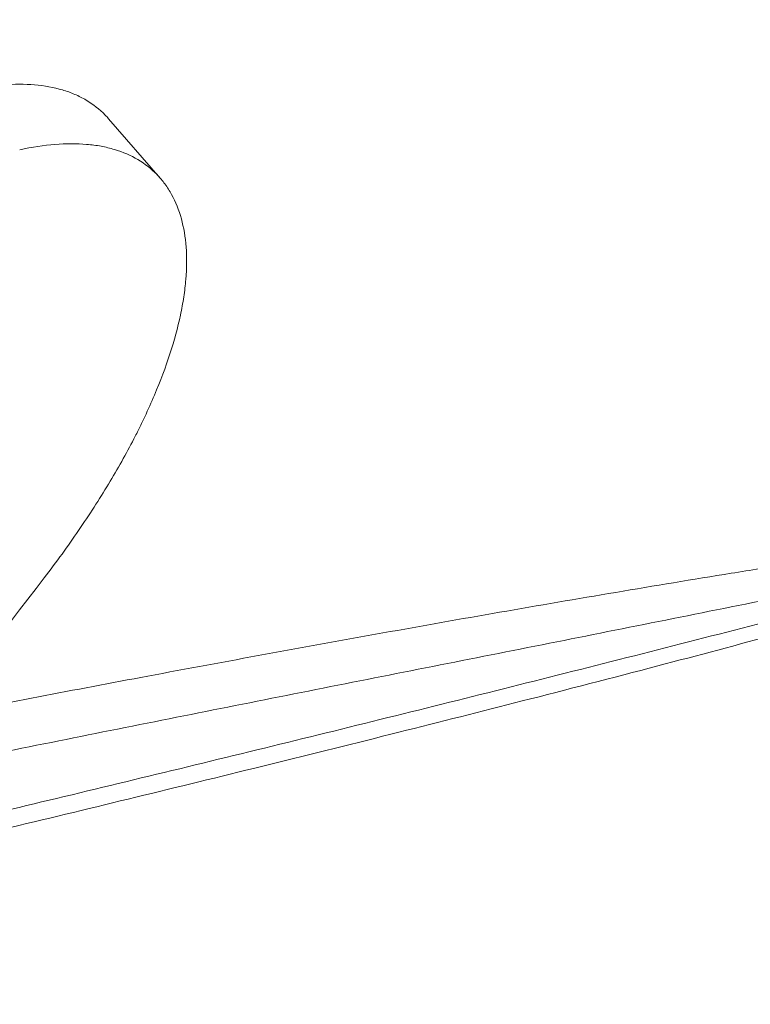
# Model space of a CAD drawing. Header units: inches. Extents: x 3114 to 4554, y 3227 to 4155.
# Tile 28 of 47: x 3968 to 3979, y 3417 to 3431. Entities that reach past the tile are written whole.
import ezdxf

# ---------------------------------------------------------------- set-up
doc = ezdxf.new("R2010")
doc.units = ezdxf.units.IN
doc.header["$MEASUREMENT"] = 0
doc.layers.add('120', color=7, linetype='Continuous', true_color=0xffffff)
doc.layers.add('200', color=7, linetype='Continuous', true_color=0xffffff)

msp = doc.modelspace()

# ---------------------------------------------------------------- linework, layer by layer
at = {"layer": '120', "color": 7, "linetype": 'Continuous', "lineweight": 0}
for centre, major_axis, start_param, end_param in [((3946.26, 3501.544), (20.761, -96.497), 0.111691, 0.589704), ((3930.3, 3498.111), (20.813, -96.736), 0.216656, 0.485637), ((3930.352, 3498.122), (21.099, -98.067), 0.217931, 0.490005), ((3944.481, 3501.161), (20.813, -96.736), 0.070043, 0.377625)]:
    msp.add_ellipse(centre, major_axis=major_axis, ratio=0.829527, start_param=start_param, end_param=end_param, dxfattribs=at)
for points, knots in [([(3966.995, 3420.723), (3968.065, 3420.931), (3969.132, 3421.135), (3971.345, 3421.55), (3972.49, 3421.76), (3974.2, 3422.067), (3974.769, 3422.168), (3975.904, 3422.366), (3976.469, 3422.463), (3977.598, 3422.653), (3978.16, 3422.746), (3979.001, 3422.882), (3979.28, 3422.926), (3979.838, 3423.014), (3980.116, 3423.057), (3980.67, 3423.14), (3980.947, 3423.181), (3981.497, 3423.259), (3981.77, 3423.296), (3982.178, 3423.349), (3982.313, 3423.366), (3982.583, 3423.398), (3982.717, 3423.413), (3982.983, 3423.441), (3983.114, 3423.454), (3983.31, 3423.47), (3983.374, 3423.475), (3983.502, 3423.483), (3983.566, 3423.486), (3983.628, 3423.488)], [0, 0, 0, 0, 0.187694, 0.187694, 0.39077, 0.39077, 0.492308, 0.492308, 0.593847, 0.593847, 0.695385, 0.695385, 0.746154, 0.746154, 0.796923, 0.796923, 0.847693, 0.847693, 0.898462, 0.898462, 0.923846, 0.923846, 0.949231, 0.949231, 0.974615, 0.974615, 0.987308, 0.987308, 1, 1, 1, 1]), ([(3983.379, 3423.329), (3983.307, 3423.312), (3983.235, 3423.295), (3983.092, 3423.262), (3983.021, 3423.246), (3982.808, 3423.198), (3982.666, 3423.166), (3982.383, 3423.105), (3982.242, 3423.074), (3981.959, 3423.013), (3981.818, 3422.983), (3981.395, 3422.894), (3981.114, 3422.835), (3980.55, 3422.718), (3980.268, 3422.66), (3979.422, 3422.487), (3978.858, 3422.373), (3977.728, 3422.146), (3977.162, 3422.033), (3975.462, 3421.695), (3974.326, 3421.47), (3972.046, 3421.018), (3970.903, 3420.791), (3968.608, 3420.332), (3967.458, 3420.1), (3966.298, 3419.865), (3966.293, 3419.864), (3966.288, 3419.863)], [0, 0, 0, 0, 0.012489, 0.012489, 0.024979, 0.024979, 0.049958, 0.049958, 0.074936, 0.074936, 0.099915, 0.099915, 0.149873, 0.149873, 0.19983, 0.19983, 0.299745, 0.299745, 0.39966, 0.39966, 0.59949, 0.59949, 0.799321, 0.799321, 0.999151, 0.999151, 1, 1, 1, 1]), ([(3983.271, 3423.082), (3983.212, 3423.062), (3983.088, 3423.02), (3982.897, 3422.958), (3982.689, 3422.892), (3982.465, 3422.822), (3982.225, 3422.749), (3981.91, 3422.655), (3981.51, 3422.538), (3980.937, 3422.374), (3980.23, 3422.177), (3979.098, 3421.868), (3977.565, 3421.46), (3975.719, 3420.983), (3973.83, 3420.505), (3971.373, 3419.893), (3968.435, 3419.179), (3966.14, 3418.635), (3965.061, 3418.382)], [0, 0, 0, 0, 0.008857, 0.018626, 0.02931, 0.04091, 0.053426, 0.06686, 0.090638, 0.116935, 0.158328, 0.20452, 0.300279, 0.408823, 0.508249, 0.613112, 0.81741, 1, 1, 1, 1]), ([(3965.351, 3418.718), (3966.52, 3418.991), (3967.691, 3419.268), (3970.062, 3419.836), (3971.261, 3420.127), (3973.663, 3420.717), (3974.865, 3421.016), (3976.667, 3421.471), (3977.268, 3421.623), (3978.468, 3421.93), (3979.067, 3422.084), (3979.965, 3422.316), (3980.264, 3422.394), (3980.861, 3422.549), (3981.16, 3422.626), (3981.606, 3422.742), (3981.755, 3422.781), (3982.052, 3422.858), (3982.2, 3422.897), (3982.496, 3422.973), (3982.643, 3423.011), (3982.864, 3423.067), (3982.937, 3423.086), (3983.083, 3423.122), (3983.156, 3423.14), (3983.228, 3423.157)], [0, 0, 0, 0, 0.196666, 0.196666, 0.3975, 0.3975, 0.598333, 0.598333, 0.69875, 0.69875, 0.799167, 0.799167, 0.849375, 0.849375, 0.899583, 0.899583, 0.924687, 0.924687, 0.949792, 0.949792, 0.974896, 0.974896, 0.987448, 0.987448, 1, 1, 1, 1])]:
    msp.add_open_spline(points, degree=3, knots=knots, dxfattribs=at)
at = {"layer": '200', "color": 7, "linetype": 'Continuous', "lineweight": 0}
msp.add_line((3970.378, 3428.607), (3969.624, 3429.475), dxfattribs=at)
msp.add_ellipse((3903.936, 3493.377), major_axis=(21.286, -98.936), ratio=0.829527, start_param=0.545295, end_param=0.615195, dxfattribs=at)
for points, knots in [([(3967.569, 3429.891), (3967.75, 3429.93), (3967.921, 3429.955), (3968.245, 3429.982), (3968.398, 3429.982), (3968.687, 3429.958), (3968.822, 3429.934), (3968.979, 3429.887), (3969.01, 3429.877), (3969.07, 3429.856), (3969.1, 3429.844), (3969.187, 3429.807), (3969.242, 3429.779), (3969.399, 3429.686), (3969.493, 3429.613), (3969.592, 3429.511), (3969.608, 3429.493), (3969.624, 3429.475)], [0, 0, 0, 0, 0.192068, 0.192068, 0.384135, 0.384135, 0.576203, 0.576203, 0.62422, 0.62422, 0.672237, 0.672237, 0.76827, 0.76827, 0.960338, 0.960338, 1, 1, 1, 1]), ([(3968.683, 3422.77), (3968.862, 3423.003), (3969.029, 3423.234), (3969.342, 3423.691), (3969.487, 3423.916), (3969.756, 3424.362), (3969.879, 3424.582), (3970.02, 3424.853), (3970.047, 3424.908), (3970.1, 3425.015), (3970.126, 3425.069), (3970.202, 3425.23), (3970.249, 3425.335), (3970.381, 3425.646), (3970.532, 3426.048), (3970.634, 3426.424), (3970.692, 3426.696), (3970.708, 3426.785), (3970.728, 3426.916), (3970.734, 3426.959), (3970.744, 3427.045), (3970.748, 3427.087), (3970.766, 3427.296), (3970.767, 3427.453), (3970.745, 3427.748), (3970.721, 3427.886), (3970.651, 3428.142), (3970.603, 3428.26), (3970.514, 3428.422), (3970.481, 3428.474), (3970.41, 3428.571), (3970.372, 3428.616), (3970.248, 3428.744), (3970.062, 3428.89), (3969.834, 3428.989), (3969.646, 3429.045), (3969.581, 3429.061), (3969.446, 3429.086), (3969.375, 3429.095), (3969.157, 3429.114), (3968.848, 3429.113), (3968.505, 3429.061), (3968.324, 3429.022)], [0, 0, 0, 0, 0.0625, 0.0625, 0.125, 0.125, 0.1875, 0.1875, 0.203125, 0.203125, 0.21875, 0.21875, 0.25, 0.25, 0.3125, 0.375, 0.375, 0.40625, 0.40625, 0.421875, 0.421875, 0.4375, 0.4375, 0.5, 0.5, 0.5625, 0.5625, 0.625, 0.625, 0.65625, 0.65625, 0.6875, 0.6875, 0.75, 0.8125, 0.8125, 0.84375, 0.84375, 0.875, 0.875, 0.9375, 1, 1, 1, 1])]:
    msp.add_open_spline(points, degree=3, knots=knots, dxfattribs=at)

doc.saveas('drawing.dxf')
